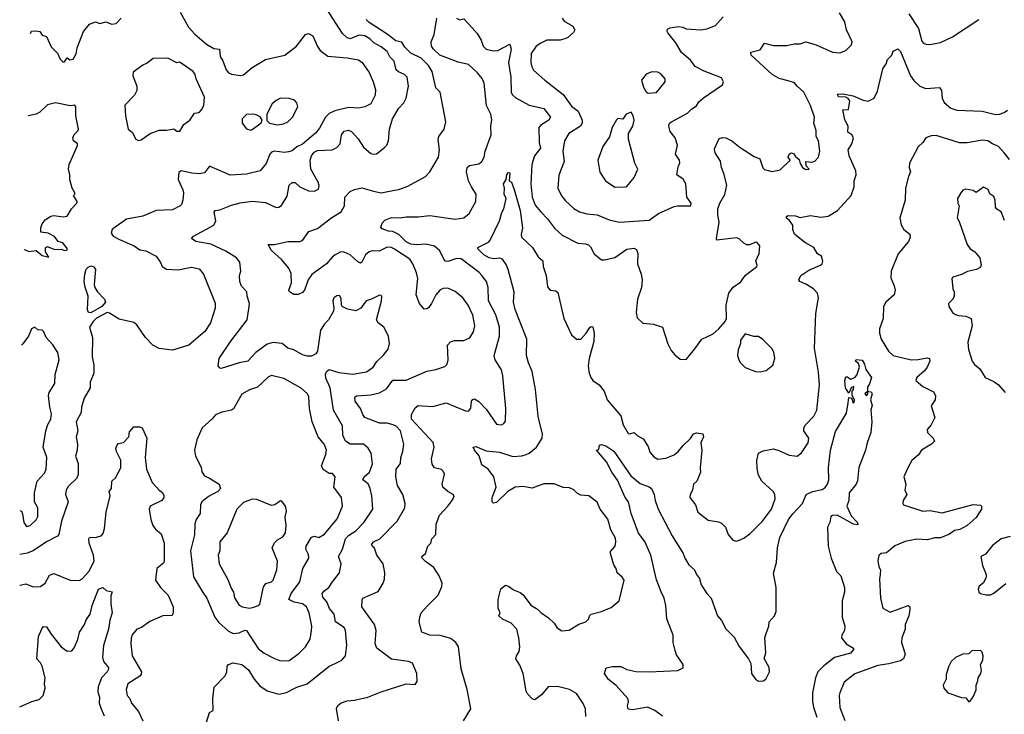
# Model space of a CAD drawing. Extents: x 1921360 to 2014538, y 768294 to 907744.
# Tile 119 of 256: x 1922123 to 1928775, y 818649 to 823344. Entities that reach past the tile are written whole.
import ezdxf

# ---------------------------------------------------------------- set-up
doc = ezdxf.new("R2010")
doc.units = 0

msp = doc.modelspace()

# ---------------------------------------------------------------- linework, layer by layer
at = {"layer": '0CON10XD'}
for points in [[(1923208.1, 823395), (1923262.8, 823292.8), (1923306.2, 823246.2), (1923385, 823178), (1923435, 823150), (1923474.2, 823144.2), (1923478.6, 823095), (1923495.8, 823065.8), (1923517.5, 823005), (1923534.2, 822985), (1923555, 822976.5), (1923615, 822967.5), (1923635, 822971.1), (1923695, 823020.6), (1923783.8, 823075), (1923915.4, 823104.6), (1923994.4, 823165.6), (1924053.8, 823245), (1924075, 823251.4), (1924104.2, 823235), (1924135, 823163.3), (1924154, 823135), (1924205, 823097.5), (1924336.5, 823086.5), (1924411.9, 823071.9), (1924438.1, 823055), (1924483.3, 822986.7), (1924512.3, 822925), (1924527.9, 822872.1), (1924524.2, 822835), (1924495, 822776.7), (1924455, 822754.4), (1924415, 822746.9), (1924345, 822750.8), (1924252.7, 822727.3), (1924215, 822710.4), (1924189.2, 822685), (1924148.2, 822611.8), (1924121.6, 822578.4), (1924035, 822504), (1923995.3, 822484.7), (1923965, 822458.9), (1923940, 822450), (1923913, 822447), (1923845, 822455.4), (1923825, 822449.4), (1923813.6, 822435), (1923788.1, 822371.9), (1923747, 822323), (1923655, 822301.1), (1923545, 822293.1), (1923405.8, 822354.2), (1923371.2, 822308.8), (1923338.1, 822301.9), (1923285.8, 822305.8), (1923215, 822322.5), (1923198, 822312), (1923194.4, 822265), (1923226.4, 822195), (1923229.6, 822175), (1923226.6, 822123.4), (1923217.5, 822095), (1923206.7, 822085), (1923155, 822059.2), (1923045, 822055.6), (1922955, 822016), (1922845, 821995.8), (1922758.8, 821935), (1922748.8, 821925), (1922741.7, 821901.7), (1922755, 821880), (1922797.6, 821857.6), (1922896.1, 821816.1), (1922935, 821788.1), (1922975, 821782), (1923045, 821745.8), (1923075, 821703.3), (1923086.2, 821675), (1923115, 821657.1), (1923195, 821653.1), (1923285, 821671.4), (1923335, 821659.4), (1923364.6, 821624.6), (1923445, 821427.5), (1923443.1, 821395), (1923411.4, 821295), (1923374.4, 821235.6), (1923265, 821144.5), (1923155, 821110.6), (1923065, 821122.5), (1923023.8, 821145), (1922974, 821195), (1922915, 821282), (1922895, 821297.5), (1922795, 821319.4), (1922730.5, 821360.5), (1922715, 821364.4), (1922642.8, 821327.2), (1922620.4, 821305), (1922595.5, 821265), (1922614.6, 821195), (1922613.4, 821065), (1922625, 821010), (1922624.5, 820955), (1922600, 820895), (1922598.8, 820855), (1922558.6, 820785), (1922541.8, 820725), (1922538.3, 820688.3), (1922505.5, 820625), (1922516.7, 820565), (1922505.5, 820525), (1922514.5, 820475), (1922511.4, 820435), (1922500, 820395), (1922518.5, 820345), (1922519.3, 820270.7), (1922508.6, 820245), (1922451.4, 820188.6), (1922436.7, 820165), (1922433.5, 820135), (1922450, 820085), (1922406.9, 819955), (1922387.1, 819865), (1922377.8, 819852.2), (1922305, 819814.6), (1922215, 819753.8), (1922175, 819738.8), (1922124.8, 819729.4)], [(1923385.8, 818595), (1923405, 818661.2), (1923430, 818675), (1923429.2, 818755), (1923437.9, 818832.1), (1923510.9, 818909.1), (1923522.5, 818935), (1923525.5, 818974.5), (1923534.4, 818985.6), (1923565, 818996.9), (1923625, 818985.7), (1923669.5, 818949.5), (1923707, 818887), (1923745, 818842.5), (1923795, 818807.1), (1923875, 818784), (1923925, 818795.8), (1923995, 818833.1), (1924064.4, 818855.6), (1924215, 818973.5), (1924255, 818993.1), (1924298.8, 819015), (1924324, 819045), (1924334.5, 819115.5), (1924325.5, 819215), (1924315.3, 819235.3), (1924256.9, 819275), (1924246.9, 819325), (1924215.5, 819365), (1924198.4, 819408.4), (1924170.9, 819440.9), (1924167.2, 819465), (1924178.8, 819481.2), (1924212.5, 819505), (1924235.8, 819545), (1924283.3, 819605), (1924295.6, 819665), (1924278.2, 819715), (1924304.2, 819765.8), (1924324.6, 819835), (1924345, 819857.1), (1924395, 819890), (1924449.4, 819945), (1924509.5, 820035), (1924503.1, 820125), (1924491.3, 820175), (1924476.7, 820206.7), (1924442.1, 820235), (1924451.1, 820255), (1924485.6, 820285), (1924507.4, 820342.6), (1924498.5, 820415), (1924478.5, 820448.5), (1924445, 820474.4), (1924355, 820474.5), (1924325, 820494.2), (1924306.1, 820535), (1924305, 820599.2), (1924243.5, 820705), (1924220.4, 820855), (1924192, 820922), (1924190, 820945), (1924195, 820966), (1924215, 820980.6), (1924279.5, 820959.5), (1924375, 820948.8), (1924465.9, 820964.1), (1924511.5, 820995), (1924535.4, 821034.6), (1924579.2, 821075), (1924611.7, 821118.3), (1924622.5, 821155), (1924615, 821204), (1924582.9, 821265), (1924544.4, 821295), (1924533.8, 821315), (1924568.6, 821445), (1924570.5, 821470.5), (1924565, 821480), (1924555, 821481.2), (1924500, 821455), (1924465, 821443.3), (1924428, 821395), (1924395, 821375.8), (1924337.6, 821387.6), (1924302.5, 821405), (1924296.7, 821415), (1924295, 821460), (1924285, 821480), (1924265, 821477.5), (1924246.2, 821465), (1924240, 821445), (1924246.7, 821395), (1924243.3, 821375), (1924209.2, 821315), (1924180, 821285), (1924155.8, 821245), (1924135.5, 821104.5), (1924124, 821085), (1924095, 821069.5), (1924065, 821069.6), (1924035, 821078.7), (1923975, 821112.4), (1923934, 821124), (1923896.2, 821155), (1923835, 821162.7), (1923795, 821150), (1923718.5, 821095), (1923665, 821035.7), (1923605, 821024.5), (1923485, 820985.7), (1923475, 820988.8), (1923463.8, 821005), (1923470.6, 821055), (1923548.9, 821171.1), (1923659.5, 821315), (1923674.5, 821405), (1923675.6, 821425), (1923659.4, 821475), (1923657.5, 821505), (1923622.8, 821542.8), (1923610, 821575), (1923608.1, 821615), (1923616.7, 821645), (1923610, 821705), (1923588.1, 821735), (1923515, 821779.7), (1923415, 821826), (1923313.3, 821845), (1923284.2, 821865.8), (1923297.9, 821882.1), (1923435, 821955.8), (1923448.1, 821985), (1923436.2, 822043.8), (1923445, 822053.8), (1923475, 822058), (1923555, 822090.6), (1923613.1, 822106.9), (1923695, 822117.3), (1923785, 822108.2), (1923855, 822074.2), (1923875, 822076), (1923892.2, 822087.8), (1923929.3, 822150.7), (1923943.1, 822225), (1923965, 822244), (1923985, 822243.3), (1924016.7, 822215), (1924075, 822187.5), (1924115.4, 822184.6), (1924141.7, 822198.3), (1924146.9, 822223.1), (1924140, 822245), (1924089.2, 822335), (1924086.3, 822395), (1924094.8, 822425), (1924111.9, 822448.1), (1924135, 822460), (1924235, 822465.5), (1924265, 822479.5), (1924287.5, 822505), (1924296.5, 822565), (1924315, 822591.1), (1924345, 822597.3), (1924365, 822588.9), (1924409.6, 822539.6), (1924445, 822483.3), (1924495, 822439.4), (1924515, 822434.4), (1924535, 822438.6), (1924585, 822477.1), (1924602.8, 822497.2), (1924615.4, 822524.6), (1924622.7, 822605), (1924642.9, 822675), (1924684.6, 822745.4), (1924718.6, 822781.4), (1924734.6, 822815), (1924750.4, 822895), (1924741.1, 822955), (1924724, 822974), (1924682, 822992), (1924666.2, 823005), (1924654.1, 823064.1), (1924623.9, 823093.9), (1924605, 823130.4), (1924565, 823161.8), (1924515, 823187.2), (1924489.5, 823215), (1924455, 823234.6), (1924415, 823240), (1924355, 823215.6), (1924335, 823221.9), (1924305, 823250), (1924198.8, 823415)], [(1925074.1, 823354.1), (1925095, 823342.5), (1925125, 823350), (1925179.5, 823289.5), (1925215, 823250.8), (1925241.4, 823205), (1925254.4, 823165), (1925274, 823145), (1925325, 823133.6), (1925353, 823137), (1925435, 823180), (1925443.6, 823145), (1925425.8, 823054.2), (1925441.1, 822955), (1925443.6, 822855), (1925449.6, 822839.6), (1925475, 822815.5), (1925565, 822767.7), (1925664.6, 822744.6), (1925710, 822685), (1925698.9, 822665), (1925645, 822632.5), (1925629.5, 822615), (1925632.5, 822515), (1925640.9, 822475), (1925602.3, 822425), (1925583.4, 822365), (1925576.2, 822235), (1925584.7, 822145), (1925605, 822090.6), (1925644.4, 822045), (1925688.5, 821998.5), (1925735.3, 821935.3), (1925787.1, 821887.1), (1925895, 821833.1), (1925945, 821830), (1925965, 821822.9), (1925979.8, 821809.8), (1926005, 821762), (1926055, 821721.4), (1926075, 821720), (1926145, 821736.9), (1926225, 821793.1), (1926275, 821799.2), (1926291.2, 821791.2), (1926299.2, 821765), (1926297.5, 821695), (1926322, 821625), (1926328, 821585), (1926323.8, 821535), (1926296.7, 821455), (1926287.5, 821365), (1926295, 821330), (1926332.4, 821292.4), (1926405, 821286.7), (1926465, 821266.7), (1926502.7, 821152.7), (1926525, 821107.5), (1926548.3, 821078.3), (1926585, 821050), (1926625, 821047.5), (1926685, 821120), (1926732.5, 821185), (1926808.3, 821221.7), (1926846.4, 821253.6), (1926890, 821305), (1926897.5, 821325), (1926896.7, 821415), (1926913.3, 821495), (1926944.1, 821535.9), (1926995, 821572.5), (1927023.8, 821615), (1927103.8, 821675), (1927106, 821685), (1927096, 821715), (1927118.8, 821765), (1927122.5, 821815), (1927105, 821839.2), (1927095, 821841.4), (1927055, 821822.9), (1927035, 821822.5), (1927015, 821833.3), (1926984.1, 821864.1), (1926965, 821870.8), (1926833.8, 821855), (1926830, 821865), (1926849.2, 821975), (1926839.1, 822025), (1926839.1, 822065), (1926853.5, 822105), (1926886.2, 822163.8), (1926901.2, 822225), (1926881.5, 822305), (1926865.4, 822345), (1926858.2, 822388.2), (1926821.4, 822445), (1926817.5, 822472.5), (1926849.2, 822540.8), (1926872.3, 822547.7), (1926895, 822545.7), (1926935, 822526.5), (1926991.3, 822481.3), (1927085, 822419.5), (1927123.8, 822403.8), (1927143.4, 822343.4), (1927155, 822331.8), (1927205, 822318.9), (1927260, 822330), (1927327.5, 822395), (1927314, 822415), (1927320.8, 822435), (1927335, 822444), (1927355, 822437.5), (1927361.7, 822421.7), (1927388.3, 822398.3), (1927395, 822372.5), (1927412.5, 822345), (1927435, 822332.5), (1927456.4, 822333.6), (1927437.5, 822357.5), (1927433.9, 822386.1), (1927475, 822381.4), (1927495, 822388), (1927520, 822415), (1927528, 822455), (1927520, 822525), (1927504.6, 822554.6), (1927504.4, 822595), (1927489.5, 822645), (1927491.8, 822685), (1927465, 822764), (1927421.8, 822855), (1927375.6, 822895), (1927358.3, 822918.3), (1927315, 822932), (1927255, 822946.7), (1927207.8, 822975), (1927065.8, 823105), (1927063.8, 823125), (1927125, 823140), (1927155, 823186.2), (1927215, 823170), (1927305, 823169.2), (1927355, 823181.9), (1927395, 823181.1), (1927435, 823194.5), (1927505, 823175.5), (1927615, 823125.6), (1927665, 823120.8), (1927705, 823136.2), (1927743.8, 823175), (1927747.1, 823195), (1927709.4, 823275), (1927698.9, 823328.9), (1927661.2, 823391.2)], [(1926175, 821975.5), (1926375, 821990), (1926438, 822035), (1926545, 822080.8), (1926566.4, 822086.4), (1926657.5, 822085), (1926658.8, 822105), (1926630, 822145), (1926624, 822235), (1926605, 822266.2), (1926562.9, 822295), (1926570.9, 822349.1), (1926583.6, 822376.4), (1926581.2, 822395), (1926554.6, 822435), (1926567.2, 822497.2), (1926552.2, 822545), (1926518.6, 822588.6), (1926508.1, 822625), (1926514.3, 822645), (1926525.8, 822655), (1926635, 822713.1), (1926665, 822742.5), (1926695, 822761.4), (1926711.7, 822788.3), (1926742.8, 822817.2), (1926872, 822905), (1926877.5, 822925), (1926865, 822952), (1926746.4, 822996.4), (1926687.3, 823027.3), (1926655, 823070.8), (1926595, 823123.3), (1926555, 823187.5), (1926502, 823255), (1926496.7, 823265), (1926500.5, 823279.5), (1926515, 823288.8), (1926575, 823298.8), (1926604.1, 823294.1), (1926625, 823282.5), (1926725, 823275.8), (1926765, 823283.3), (1926825, 823305.8), (1926876.8, 823363.2)], [(1928131.1, 823385), (1928194.5, 823285), (1928219.1, 823199.1), (1928230, 823185), (1928245, 823178.2), (1928272.8, 823177.2), (1928345, 823190), (1928425, 823229.2), (1928603.8, 823345)], [(1922195.8, 823250), (1922195.8, 823251.8), (1922203, 823267), (1922235, 823270), (1922260, 823265), (1922275, 823240), (1922305, 823230), (1922335, 823160), (1922377.9, 823117.9), (1922397, 823077), (1922415, 823060), (1922425, 823060), (1922445, 823087.5), (1922462.5, 823072.5), (1922485, 823077.5), (1922505, 823112.5), (1922512.5, 823155), (1922554.2, 823265), (1922595, 823314), (1922635, 823330), (1922665, 823318.8), (1922705, 823328.8), (1922745, 823314.2), (1922775, 823318), (1922810, 823355)], [(1924277.5, 818605), (1924262.6, 818687.4), (1924271.7, 818708.3), (1924295, 818725.8), (1924335, 818740.8), (1924384.5, 818745.5), (1924475, 818765.8), (1924565, 818801.9), (1924735, 818854.2), (1924795, 818850), (1924809.5, 818870.5), (1924805.7, 818925.7), (1924776.2, 818995), (1924750, 819005), (1924635, 819021.8), (1924535.9, 819095.9), (1924525.4, 819125), (1924530.6, 819215), (1924521.1, 819255), (1924435.7, 819375), (1924436.2, 819423.8), (1924442.5, 819435), (1924545, 819478.8), (1924578.6, 819535), (1924587.9, 819562.1), (1924590, 819605), (1924580, 819665), (1924536.4, 819725), (1924521.4, 819771.4), (1924503.8, 819785), (1924500.8, 819795), (1924514.3, 819815), (1924555.3, 819834.7), (1924674.4, 819955), (1924725.6, 820045), (1924728.1, 820075), (1924711.4, 820135), (1924675, 820196.7), (1924664.5, 820254.5), (1924667.5, 820305), (1924696.7, 820345), (1924698.5, 820385), (1924712.2, 820425), (1924719.1, 820475), (1924697.1, 820565), (1924666, 820596), (1924646.8, 820606.8), (1924605, 820617.9), (1924555, 820617.3), (1924456, 820656), (1924440.6, 820675), (1924425.5, 820715), (1924389.1, 820765), (1924386.6, 820793.4), (1924398.9, 820801.1), (1924495, 820809.6), (1924555, 820822.7), (1924600.6, 820849.4), (1924645, 820906.7), (1924735, 820907.1), (1924875, 820969.4), (1924935, 820980), (1924995, 820999.2), (1925010.8, 821015), (1925018.1, 821045), (1925014, 821145), (1925034.2, 821165.8), (1925060, 821175), (1925125, 821176), (1925165, 821194.2), (1925190, 821235), (1925198.1, 821275), (1925184.1, 821345.9), (1925153.1, 821415), (1925117.5, 821465), (1925065, 821507.5), (1925015, 821530), (1924985, 821527.1), (1924965, 821517.5), (1924934.6, 821485.4), (1924906, 821425), (1924885, 821396.7), (1924875, 821388.8), (1924855, 821386.7), (1924824, 821425), (1924801.1, 821485), (1924812.2, 821595), (1924805, 821633.3), (1924780, 821695), (1924758.2, 821725), (1924655, 821794), (1924635, 821803.8), (1924605, 821807.1), (1924550.8, 821779.2), (1924505, 821780.9), (1924485, 821775.5), (1924459.4, 821755), (1924435, 821706), (1924425, 821698.6), (1924405, 821708.9), (1924355, 821754.5), (1924315, 821773.8), (1924293.8, 821775), (1924255, 821754.6), (1924235, 821740), (1924197.1, 821692.9), (1924098.1, 821621.9), (1924072.9, 821585), (1924046.5, 821515), (1924035, 821500.6), (1924005, 821486.2), (1923976.4, 821486.4), (1923946.7, 821505), (1923942, 821515), (1923959.4, 821565), (1923958, 821628), (1923941.5, 821665), (1923892.6, 821722.6), (1923824, 821785), (1923802.5, 821825), (1923845, 821825.7), (1923935, 821844), (1924015, 821844), (1924035, 821851.2), (1924077.5, 821912.5), (1924136.1, 821933.9), (1924233.2, 822006.8), (1924295.5, 822045), (1924318.2, 822085), (1924320.2, 822145), (1924355, 822182.8), (1924385, 822197.6), (1924435, 822208.8), (1924514.4, 822185.6), (1924565, 822173.5), (1924690.7, 822199.3), (1924745, 822219.2), (1924865, 822284), (1924893.2, 822316.8), (1924952.5, 822415), (1924960, 822465), (1924949.4, 822535), (1924955.5, 822554.5), (1924990, 822605), (1925001.9, 822655), (1924964, 822855), (1924934.6, 822884.6), (1924910.6, 822995), (1924885.3, 823035), (1924835, 823083.4), (1924765, 823117.3), (1924725, 823158.2), (1924705, 823192.9), (1924665, 823200.5), (1924605, 823247.1), (1924484.8, 823324.8), (1924464, 823345)], [(1925121.2, 818605), (1925170.6, 818685), (1925146.6, 818816.6), (1925106.8, 818956.8), (1925088.8, 819105), (1925068.8, 819135), (1925035, 819162), (1924965, 819181.1), (1924895, 819184.6), (1924840, 819205), (1924822, 819275), (1924825.9, 819305.9), (1924836.7, 819335), (1924878.5, 819381.5), (1924950.8, 819455), (1924975, 819512.5), (1924977.1, 819535), (1924957.5, 819585), (1924922.2, 819642.2), (1924865, 819680.8), (1924842, 819705), (1924840, 819715), (1924865, 819736.7), (1924881.2, 819785), (1924900, 819805), (1924908.8, 819835), (1924934.2, 819865), (1924937.1, 819935), (1924959.2, 819995), (1925016, 820055), (1925049.7, 820100.3), (1925058.8, 820125), (1925052.5, 820135), (1925015, 820154.2), (1924981.4, 820185), (1924976.9, 820205), (1924992.5, 820272.5), (1924985, 820293.3), (1924973.9, 820303.9), (1924925, 820314.2), (1924910, 820340), (1924905.4, 820375), (1924923.6, 820455), (1924916.9, 820486.9), (1924770.8, 820645), (1924770.4, 820675), (1924795, 820719.6), (1924815, 820735.9), (1924845, 820734.7), (1924915, 820730.5), (1925005, 820754.4), (1925135, 820699.4), (1925155, 820697.5), (1925171.3, 820718.7), (1925175.8, 820765), (1925185, 820778), (1925195, 820780.8), (1925225, 820764.4), (1925275, 820711.8), (1925345, 820610.6), (1925377.5, 820605), (1925395, 820613.8), (1925405, 820630), (1925408.2, 820715), (1925387.8, 820937.8), (1925377.8, 820977.8), (1925336.7, 821045), (1925328.5, 821075), (1925364.5, 821205), (1925364.6, 821265), (1925339.5, 821349.5), (1925290.4, 821445), (1925288.2, 821535), (1925278.1, 821575), (1925245.8, 821615.8), (1925228.2, 821635), (1925105, 821726.9), (1925075, 821730.8), (1925015, 821708.7), (1925001.1, 821711.1), (1924988.2, 821725), (1924961.9, 821781.9), (1924925, 821813.8), (1924866.2, 821826.2), (1924805, 821821.6), (1924765, 821827.5), (1924735, 821843.8), (1924685, 821891.6), (1924645, 821912.1), (1924614.8, 821914.8), (1924571.1, 821931.1), (1924562.5, 821942.5), (1924571.4, 821968.6), (1924590.9, 821989.1), (1924635, 822006.9), (1924694.5, 822004.5), (1924735, 822012.7), (1924815, 822011.8), (1924895, 822020.8), (1925065, 821995.6), (1925125, 822005.8), (1925160, 822035), (1925204.2, 822115), (1925206.2, 822165), (1925175, 822213.8), (1925155.8, 822255), (1925142.2, 822315), (1925147.1, 822345), (1925161.1, 822358.9), (1925225, 822370.9), (1925246.4, 822385), (1925261.8, 822415), (1925268.6, 822455), (1925308.5, 822565), (1925305.4, 822625), (1925312.6, 822667.4), (1925305.3, 822705), (1925277.7, 822765), (1925262.1, 822915), (1925247, 822947), (1925216.7, 822985), (1925155, 823042.2), (1925086.6, 823056.6), (1924960.8, 823105), (1924918, 823145), (1924906, 823165), (1924903.8, 823195), (1924924, 823245), (1924940.9, 823355)], [(1925788.8, 823355), (1925801.2, 823335), (1925860.3, 823300.3), (1925874.2, 823275), (1925865, 823258), (1925827.5, 823225), (1925805.9, 823214.1), (1925775, 823205.4), (1925685, 823206.8), (1925643.3, 823186.7), (1925613.1, 823165), (1925579.4, 823115), (1925575.6, 823055), (1925582.9, 823025), (1925595, 823004), (1925670.8, 822935), (1925795, 822838.1), (1925850.4, 822760.4), (1925895.6, 822725.6), (1925922.3, 822665), (1925922.3, 822645), (1925911.8, 822625), (1925834.2, 822575.8), (1925804.5, 822525), (1925793.8, 822455), (1925801.8, 822385), (1925766.2, 822293.8), (1925758.6, 822205), (1925784.6, 822154.6), (1925810.5, 822120.5), (1925867.7, 822067.7), (1925904.7, 822044.7), (1925955, 822031.8), (1926025, 822024.5), (1926105, 821991.1), (1926175, 821975.5)], [(1927919.1, 822860.9), (1927955, 823013.3), (1927976.7, 823045), (1927986.2, 823075), (1928016, 823105), (1928025, 823132.5), (1928055, 823147.5), (1928075, 823128.8), (1928141.9, 822965), (1928163, 822933), (1928205.6, 822895.6), (1928245, 822880), (1928336.7, 822885), (1928350, 822865), (1928355.6, 822815), (1928368.1, 822785), (1928415, 822747.1), (1928455, 822733.5), (1928625, 822726.9), (1928715, 822704.4), (1928743.4, 822706.6), (1928775, 822716.9), (1928796.6, 822733.4)], [(1922925, 822527.5), (1922945, 822532.5), (1923004.1, 822575.9), (1923065, 822598), (1923115, 822598), (1923165, 822607.1), (1923185, 822590), (1923205, 822590), (1923233.3, 822635), (1923273.9, 822666.1), (1923305, 822712.5), (1923335, 822717.5), (1923352.5, 822735), (1923367.5, 822765), (1923371.7, 822821.7), (1923316.2, 822945), (1923308.8, 822975), (1923295, 822994), (1923215, 823051.2), (1923203.6, 823056.4), (1923185, 823053.3), (1923125, 823084.3), (1923025, 823082), (1922985, 823050), (1922955, 823036.7), (1922889.3, 822990.7), (1922888.8, 822965), (1922915.8, 822895), (1922914.2, 822865), (1922900, 822835), (1922834.5, 822765.5), (1922838, 822695), (1922856.7, 822605), (1922883.6, 822583.6), (1922907, 822537), (1922925, 822527.5)], [(1926368.3, 822848.3), (1926425, 822853.3), (1926484.2, 822925), (1926484, 822945), (1926455, 822978), (1926435, 822988.6), (1926395, 822991.2), (1926355, 822976.2), (1926324, 822935), (1926337.3, 822887.3), (1926356.2, 822856.2), (1926368.3, 822848.3)], [(1925948.6, 818635), (1925945.7, 818685), (1925931.1, 818721.1), (1925885, 818789.2), (1925837.6, 818817.6), (1925765, 818834.4), (1925695, 818838), (1925649.7, 818780.3), (1925603, 818747), (1925585, 818752.5), (1925555, 818786.7), (1925545.8, 818805.8), (1925525.6, 818925), (1925502.2, 818982.2), (1925475.6, 819025), (1925479.4, 819045), (1925497.3, 819072.7), (1925501.5, 819105), (1925496.1, 819166.1), (1925481.4, 819225), (1925444.3, 819264.3), (1925385, 819291.4), (1925361.2, 819315), (1925370, 819335), (1925356.4, 819366.4), (1925356.2, 819425), (1925373.9, 819496.1), (1925405, 819522.5), (1925425, 819516.2), (1925459.3, 819490.7), (1925505, 819472.5), (1925525, 819457.1), (1925576.2, 819386.2), (1925620.7, 819360.7), (1925645, 819336.2), (1925695, 819301.9), (1925734, 819264), (1925755, 819232.9), (1925785, 819212.5), (1925835, 819218.6), (1925901.1, 819258.9), (1925948.8, 819275), (1925968.8, 819295), (1925973.3, 819315), (1925985, 819326.7), (1926055, 819344.3), (1926119.1, 819370.9), (1926173.3, 819415), (1926208, 819555), (1926194, 819575), (1926158.8, 819605), (1926153.3, 819635), (1926138.3, 819658.3), (1926114, 819735), (1926115, 819750), (1926145.5, 819784.5), (1926151.4, 819815), (1926148.7, 819838.7), (1926116, 819895), (1926097.6, 819967.6), (1926045.6, 820035.6), (1926025, 820082.5), (1925967.5, 820125), (1925915, 820131.2), (1925891.2, 820141.2), (1925866.1, 820166.1), (1925838.8, 820178.8), (1925795, 820182), (1925735, 820206.9), (1925665, 820207.7), (1925585, 820177.9), (1925525, 820189.2), (1925471.4, 820185), (1925421.1, 820155), (1925345, 820080.8), (1925325, 820076.2), (1925315.7, 820085.7), (1925315.6, 820115), (1925342.9, 820185), (1925326, 820255), (1925289.1, 820305), (1925245, 820335.8), (1925226.9, 820396.9), (1925196, 820435), (1925187.5, 820455), (1925205, 820460), (1925275, 820429.2), (1925365, 820421.1), (1925455, 820390.6), (1925515, 820395.6), (1925545, 820404.4), (1925565, 820413.1), (1925615, 820454.4), (1925652.2, 820515), (1925655.5, 820545), (1925636.4, 820615), (1925625.5, 820665), (1925607.8, 820845), (1925585, 820966.7), (1925560, 821025), (1925546.8, 821075), (1925548.6, 821185), (1925471.1, 821385), (1925460.3, 821435), (1925463.5, 821505), (1925423.4, 821655), (1925409.4, 821689.4), (1925384.7, 821724.7), (1925365, 821732.1), (1925325, 821728.9), (1925294.6, 821734.6), (1925259.2, 821755), (1925218.8, 821795), (1925217.5, 821805), (1925290, 821840), (1925302.5, 821855), (1925365.7, 821985), (1925379.7, 822040.3), (1925393.5, 822066.5), (1925409.2, 822135), (1925397.5, 822165), (1925398.8, 822205), (1925392, 822235), (1925410, 822265), (1925415, 822297.5), (1925425, 822312.5), (1925435, 822310), (1925430, 822255), (1925446.7, 822245), (1925465, 822196.7), (1925505.3, 822055), (1925520.4, 821935), (1925510.9, 821895), (1925514.4, 821875), (1925586.7, 821805), (1925625, 821740.8), (1925658.6, 821715), (1925660.5, 821675), (1925680, 821615), (1925689.1, 821539.1), (1925706.9, 821516.9), (1925745, 821511.4), (1925760, 821500), (1925799.2, 821325), (1925852, 821215), (1925885, 821185.8), (1925915, 821185.8), (1925950.6, 821225), (1925975, 821264), (1925985, 821271.2), (1925995, 821268.8), (1926004.4, 821225), (1926001.1, 821168.9), (1925971.5, 821055), (1925964.5, 821005), (1925970, 820955), (1925981.1, 820925), (1925996.1, 820906.1), (1926037.1, 820875), (1926073, 820833), (1926093.3, 820775), (1926185, 820666.7), (1926200.6, 820605), (1926235, 820546.7), (1926245, 820543.8), (1926275, 820554), (1926295, 820533.8), (1926335, 820512), (1926369.1, 820459.1), (1926381.3, 820421.3), (1926408.3, 820388.3), (1926435, 820374.3), (1926489.1, 820380.9), (1926545, 820403.5), (1926575, 820426.7), (1926605, 820465.7), (1926655.6, 820514.4), (1926675.7, 820545), (1926695, 820551.5), (1926738, 820545), (1926743.1, 820525), (1926724.4, 820484.4), (1926730.9, 820435), (1926720, 820315), (1926723.8, 820285), (1926705, 820240), (1926698.1, 820225), (1926675.8, 820205), (1926669.4, 820165), (1926652.9, 820135), (1926650.6, 820115), (1926688.8, 820065), (1926705.8, 820015), (1926775, 819962), (1926845, 819950.8), (1926865, 819942), (1926891.2, 819915), (1926910, 819865), (1926941.2, 819825), (1926965, 819820), (1926985, 819826), (1927015, 819839.2), (1927058.6, 819871.4), (1927138.8, 819951.2), (1927203.1, 820035), (1927226.7, 820105), (1927224.4, 820135), (1927213.1, 820155), (1927137.1, 820225), (1927114.5, 820264.5), (1927105, 820310), (1927103.6, 820365), (1927115, 820413.8), (1927145, 820430.8), (1927215, 820442.5), (1927253, 820433), (1927321.2, 820401.2), (1927375.9, 820394.1), (1927404.1, 820415.9), (1927451.2, 820485), (1927453.8, 820515), (1927433.8, 820545), (1927421.2, 820565), (1927421.2, 820585), (1927431.2, 820605), (1927488.6, 820665), (1927508.6, 820705), (1927526.4, 820875), (1927520.6, 820960.6), (1927492.5, 821125), (1927501.8, 821358.2), (1927520, 821465), (1927514, 821495), (1927486, 821525), (1927435, 821557.5), (1927394.3, 821574.3), (1927386.7, 821585), (1927401.2, 821615), (1927455, 821650.6), (1927533.3, 821685), (1927543.8, 821695), (1927548.3, 821711.7), (1927540, 821745), (1927512.6, 821762.6), (1927487.9, 821805), (1927427.4, 821837.4), (1927358.1, 821895), (1927345.8, 821925), (1927345.6, 821955.6), (1927325, 821986.7), (1927303, 822003), (1927303.8, 822015), (1927315, 822021.2), (1927365, 822019.2), (1927395, 822006.7), (1927465, 822020.8), (1927535, 822008.9), (1927585, 822016.7), (1927649.4, 822055), (1927740.9, 822155), (1927760.7, 822215), (1927761.1, 822255), (1927773.8, 822295), (1927772.9, 822322.9), (1927727.8, 822425), (1927720.6, 822465), (1927746.2, 822505), (1927756, 822545), (1927746.2, 822565), (1927719.2, 822585), (1927720.8, 822625), (1927697.5, 822667.5), (1927683.3, 822735), (1927722, 822738), (1927731.2, 822795), (1927721.2, 822811.2), (1927705, 822821.2), (1927655, 822823.3), (1927648.3, 822841.7), (1927685, 822843.8), (1927755, 822830), (1927820.7, 822800.7), (1927855, 822794.2), (1927896, 822815), (1927919.1, 822860.9)], [(1922153.4, 821789.6), (1922155, 821790), (1922185, 821777.5), (1922235, 821783.3), (1922275, 821750), (1922320, 821740), (1922297.5, 821775), (1922298.3, 821801.7), (1922308.3, 821811.7), (1922361.7, 821791.7), (1922405, 821793.3), (1922426.4, 821783.6), (1922443, 821787), (1922445.9, 821795.9), (1922415.7, 821835.7), (1922382.5, 821845), (1922358.3, 821878.3), (1922315, 821901.2), (1922267, 821907), (1922267, 821937), (1922276.2, 821965), (1922295, 821992.5), (1922334.4, 822015.6), (1922355, 822021.4), (1922417.3, 822012.7), (1922445, 822016.7), (1922473.8, 822065), (1922508.8, 822105), (1922511.2, 822115), (1922487.5, 822155), (1922495.9, 822164.1), (1922496.2, 822175), (1922478.8, 822205), (1922461.2, 822265), (1922462.5, 822295), (1922453.1, 822335), (1922458, 822365), (1922514.1, 822494.1), (1922513.8, 822505), (1922488, 822525), (1922482, 822545), (1922491.3, 822568.7), (1922517.1, 822592.9), (1922521.2, 822605), (1922503.8, 822695), (1922502.5, 822755), (1922495, 822767.5), (1922465, 822762), (1922365, 822781.4), (1922310.7, 822769.3), (1922260.5, 822719.5), (1922235, 822706.7), (1922179.7, 822695.1)], [(1923865, 822634), (1923905, 822640.8), (1923935, 822654.2), (1923966, 822685), (1924003.3, 822755), (1923995, 822782.5), (1923980.5, 822800.5), (1923945, 822812.5), (1923885, 822814.4), (1923855, 822798.9), (1923828.6, 822775), (1923793.3, 822705), (1923793, 822663), (1923810, 822645), (1923865, 822634)], [(1923685, 822597.5), (1923695, 822602.5), (1923753.9, 822646.1), (1923762.5, 822665), (1923747.7, 822687.7), (1923721.7, 822701.7), (1923705, 822706.7), (1923655, 822702.5), (1923627.5, 822675), (1923627.5, 822645), (1923656.4, 822606.4), (1923685, 822597.5)], [(1926145, 822212.9), (1926215, 822213.8), (1926225, 822216.7), (1926275, 822277.5), (1926298.8, 822335), (1926279.2, 822375), (1926237, 822537), (1926236.7, 822575), (1926265.8, 822624.2), (1926273.8, 822665), (1926268.8, 822695), (1926255, 822720), (1926220, 822705), (1926198.8, 822671.2), (1926165, 822677.5), (1926155, 822667.5), (1926126.2, 822615), (1926108.3, 822551.7), (1926063.2, 822486.8), (1926029.2, 822395), (1926043, 822313), (1926080, 822255), (1926145, 822212.9)], [(1928810.3, 822400.3), (1928774.7, 822445), (1928735, 822487.9), (1928695, 822504.6), (1928665, 822526.6), (1928625, 822530.9), (1928525, 822512.2), (1928472.4, 822512.4), (1928315, 822561.9), (1928281.4, 822558.6), (1928245.7, 822545), (1928225.5, 822515), (1928192.9, 822485), (1928134.7, 822375.3), (1928131.5, 822345), (1928142.5, 822315), (1928127.9, 822285), (1928107.5, 822205), (1928105.6, 822125), (1928070.5, 822005), (1928077.4, 821957.4), (1928097, 821927), (1928136.2, 821895), (1928140, 821875), (1928128.1, 821845), (1928057.3, 821762.7), (1928011.8, 821645), (1928008.5, 821598.5), (1928030, 821545), (1928037.5, 821515), (1928030.6, 821485), (1927975, 821434.3), (1927959.1, 821405), (1927955.7, 821325), (1927932.2, 821255), (1927931.9, 821225), (1927942.9, 821185), (1927993.7, 821103.7), (1928025, 821074.3), (1928145.4, 821044.6), (1928193.7, 821046.3), (1928255, 821058.6), (1928268.8, 821055), (1928272.2, 821035), (1928253.8, 820995), (1928235, 820970.5), (1928184, 820925), (1928178, 820905), (1928224, 820865), (1928297.9, 820827.9), (1928311.2, 820805), (1928308.8, 820775), (1928282, 820735), (1928305.8, 820654.2), (1928280, 820605), (1928253.3, 820575), (1928256.7, 820555), (1928293.8, 820515), (1928303.3, 820495), (1928283.8, 820475), (1928216, 820435), (1928195, 820404), (1928150, 820365), (1928124.3, 820315.7), (1928096.7, 820255), (1928108.8, 820205), (1928104.1, 820164.1), (1928116, 820135), (1928091.2, 820095), (1928088.8, 820075), (1928095, 820064), (1928225, 820022.5), (1928275, 820025.7), (1928355, 820010), (1928565, 820067.1), (1928615, 820063.3), (1928621.2, 820055), (1928620, 820035), (1928585, 819980), (1928525, 819925.8), (1928475, 819899.2), (1928438.7, 819891.3), (1928405, 819865.7), (1928345, 819842.5), (1928305, 819841.1), (1928255, 819827.3), (1928185, 819832.1), (1928105, 819817.1), (1928035, 819786.9), (1927979.8, 819740.2), (1927942.5, 819735), (1927928.3, 819721.7), (1927921.2, 819688.8), (1927928, 819645), (1927938, 819625), (1927936.7, 819593.3), (1927932.9, 819565), (1927939.4, 819435), (1927955, 819366.7), (1928005, 819340), (1928125, 819383.8), (1928135.9, 819375.9), (1928137.5, 819357.5), (1928129.2, 819315), (1928105.8, 819255), (1928104.4, 819225), (1928081.9, 819165), (1928080.8, 819135), (1928105.5, 819055.5), (1928094.2, 819025), (1928075, 819010), (1927995, 818989.5), (1927920.6, 818979.4), (1927765, 818921.8), (1927693.2, 818866.8), (1927664.5, 818795), (1927660, 818775), (1927664.3, 818695), (1927697.3, 818607.3)], [(1928775.9, 821985.9), (1928753.3, 822045), (1928725, 822062.5), (1928716.1, 822076.1), (1928713.6, 822123.6), (1928705, 822150), (1928677, 822167), (1928666, 822196), (1928635, 822211.2), (1928585, 822176.2), (1928565, 822190), (1928515, 822198), (1928495, 822192), (1928480.8, 822175), (1928460, 822135), (1928460.8, 822105), (1928470, 822085), (1928456.2, 822005), (1928470, 821980), (1928523.6, 821823.6), (1928544, 821795), (1928576, 821775), (1928608.8, 821735), (1928618, 821685), (1928611.2, 821668.8), (1928586.7, 821655), (1928526.9, 821643.1), (1928485, 821621.2), (1928427.5, 821605), (1928420, 821595), (1928427.5, 821525), (1928437.5, 821505), (1928437.5, 821475), (1928427.5, 821455), (1928397.5, 821425), (1928400, 821405), (1928426.1, 821366.1), (1928445, 821351.2), (1928465, 821343.8), (1928515, 821341.2), (1928551.2, 821325), (1928558.6, 821275), (1928528.6, 821165), (1928532.5, 821115), (1928558, 821035), (1928573.7, 821013.7), (1928610, 820985), (1928645, 820926.7), (1928705, 820898.8), (1928735.7, 820875.7), (1928781.2, 820825)], [(1922605, 821362.5), (1922588, 821365), (1922580.9, 821385), (1922586.9, 821475), (1922565, 821536.7), (1922560, 821575), (1922563.8, 821625), (1922573.1, 821656.9), (1922585, 821672.5), (1922605, 821680.5), (1922625, 821674.2), (1922635.5, 821655), (1922627.1, 821555), (1922630.6, 821535), (1922648.1, 821505), (1922695.3, 821455.3), (1922703.3, 821435), (1922678.1, 821405), (1922605, 821362.5)], [(1922125.2, 820026.4), (1922135, 820022), (1922142.9, 820005), (1922150.8, 819945), (1922168.6, 819918.6), (1922195, 819925.7), (1922235, 819964.2), (1922245.4, 819985), (1922245.5, 820045), (1922224.5, 820085), (1922222.5, 820145), (1922242.2, 820225), (1922290.3, 820279.7), (1922302.1, 820305), (1922307.5, 820385), (1922282.5, 820455), (1922300.4, 820565), (1922312.9, 820607.1), (1922334.6, 820645), (1922339.1, 820679.1), (1922327.1, 820725), (1922318.1, 820805), (1922323.1, 820825), (1922361.1, 820885), (1922363.6, 820946.4), (1922390, 821045), (1922380.8, 821095), (1922346.8, 821146.8), (1922302, 821195), (1922286.7, 821235), (1922275, 821246.2), (1922245, 821247.5), (1922226.4, 821266.4), (1922203.8, 821255), (1922182, 821205), (1922145, 821153.8), (1922134.7, 821145.3)], [(1927125, 820963.3), (1927166.1, 820973.9), (1927210.7, 821009.3), (1927223.8, 821055), (1927217.3, 821097.3), (1927205, 821122.5), (1927143, 821183), (1927115, 821202.5), (1927083.6, 821203.6), (1927025, 821220), (1926993, 821177), (1926992.5, 821155), (1926977, 821113), (1926973.3, 821075), (1926982.5, 821045), (1926992.5, 821025), (1927025, 820993.3), (1927095, 820966.7), (1927125, 820963.3)], [(1926465, 818636.5), (1926414.7, 818674.7), (1926365, 818697.8), (1926265, 818679.4), (1926235, 818684), (1926229.5, 818705), (1926237.1, 818735), (1926232.5, 818755), (1926152.8, 818842.8), (1926100.6, 818885), (1926073.3, 818925), (1926085, 818962.5), (1926125, 818972.5), (1926185, 818971.4), (1926225, 818952.2), (1926285, 818939.2), (1926375, 818935.6), (1926570, 818945), (1926605.8, 818964.2), (1926606, 818985), (1926560.9, 819050.9), (1926550.5, 819080.5), (1926539.2, 819135), (1926537.5, 819185), (1926494.4, 819295), (1926489.5, 819385), (1926476.7, 819435), (1926456.1, 819476.1), (1926425, 819558.8), (1926387.3, 819725), (1926346.3, 819816.3), (1926305, 819873.8), (1926255, 820006.2), (1926236, 820085), (1926214, 820115), (1926161.3, 820231.3), (1926123.8, 820285), (1926088, 820355), (1926020, 820435), (1926035, 820440), (1926041.2, 820468.8), (1926055, 820473.8), (1926084.2, 820464.2), (1926137.9, 820427.9), (1926251.7, 820261.7), (1926315, 820210), (1926375, 820187.5), (1926391.1, 820175), (1926410, 820135), (1926416.6, 820093.4), (1926436, 820036), (1926530.9, 819855), (1926606.5, 819735), (1926616.9, 819705), (1926645, 819660), (1926682.5, 819625), (1926695, 819593.3), (1926716.6, 819566.6), (1926727.1, 819525), (1926765, 819466), (1926795.6, 819435), (1926837.8, 819315), (1926863.9, 819283.9), (1926895, 819226), (1926951.1, 819171.1), (1926985, 819106.7), (1927047.5, 819025), (1927063, 818993), (1927066.7, 818925), (1927095, 818886.7), (1927115, 818874), (1927146.7, 818875), (1927165, 818886.2), (1927189.5, 818935), (1927187.5, 818965), (1927153.9, 819026.1), (1927163.8, 819065), (1927157.1, 819165), (1927166.9, 819195), (1927184.4, 819245), (1927185.6, 819275), (1927222.5, 819315), (1927233.1, 819345), (1927232.9, 819505), (1927216.8, 819603.2), (1927236.7, 819675), (1927242.9, 819775), (1927258.1, 819845), (1927317.8, 819965), (1927345.4, 820005), (1927411.8, 820075), (1927437.5, 820135), (1927480, 820155), (1927545, 820169.1), (1927565, 820182.2), (1927581.1, 820205), (1927590.3, 820235), (1927586.9, 820316.9), (1927601.3, 820435), (1927635, 820561.2), (1927708.6, 820685), (1927720, 820755), (1927725, 820790), (1927738.3, 820788.3), (1927747.5, 820777.5), (1927755, 820752.5), (1927761.7, 820758.3), (1927762.5, 820775), (1927746.7, 820805), (1927747, 820833), (1927756.2, 820845), (1927757.5, 820865), (1927740, 820855), (1927725, 820820), (1927703.3, 820855), (1927696.7, 820905), (1927705, 820930), (1927715, 820930), (1927735, 820913.3), (1927765, 820926.7), (1927778, 820942), (1927798, 820995), (1927789.2, 821019.2), (1927770, 821035), (1927775, 821047.5), (1927815, 821042.5), (1927830.8, 821015), (1927839.3, 820979.3), (1927877.5, 820925), (1927865, 820882.5), (1927850.7, 820859.3), (1927850, 820830), (1927833.3, 820815), (1927845, 820802.5), (1927852.5, 820815), (1927850, 820830), (1927858.3, 820831.7), (1927875, 820828), (1927882, 820815), (1927871.2, 820775), (1927882.5, 820737.5), (1927873.3, 820706.7), (1927880, 820625), (1927874, 820555), (1927848.8, 820485), (1927838, 820435), (1927791.7, 820318.3), (1927783.9, 820226.1), (1927774.4, 820205), (1927727.7, 820145), (1927724.5, 820095), (1927712.2, 820055), (1927739.8, 819989.8), (1927779.5, 819949.5), (1927788.8, 819935), (1927785, 819930), (1927756.8, 819933.2), (1927645, 819995.8), (1927615, 819993.3), (1927603.8, 819985), (1927597.1, 819945), (1927580.5, 819915), (1927584.5, 819785), (1927604.4, 819705), (1927641.9, 819615), (1927670.6, 819585), (1927695.6, 819505), (1927695.6, 819475), (1927680.5, 819415), (1927678.8, 819305), (1927698.6, 819245), (1927695.8, 819215), (1927677.1, 819182.9), (1927675.8, 819165), (1927705.7, 819125), (1927756.7, 819095), (1927756.2, 819086.2), (1927735, 819061.8), (1927628, 819032), (1927555, 818977.5), (1927516.5, 818935), (1927499.1, 818895), (1927478.8, 818795), (1927479.6, 818735), (1927486.7, 818696.7), (1927509.6, 818629.6)], [(1923885, 819010.4), (1923945, 819012.1), (1924009.4, 819060.6), (1924054.6, 819105.4), (1924085, 819156.7), (1924095.6, 819215), (1924096.4, 819245), (1924079.6, 819335), (1924061.1, 819375), (1924035, 819394.6), (1923976.6, 819406.6), (1923940.8, 819425), (1923957.7, 819465), (1924015.4, 819545), (1924036.2, 819635), (1924077.8, 819705), (1924075, 819728.8), (1924057.3, 819765), (1924059.6, 819785), (1924095, 819846.7), (1924115, 819852.5), (1924145, 819844.5), (1924182.4, 819867.6), (1924268.7, 819971.3), (1924304.4, 820055), (1924296.7, 820115), (1924246, 820185), (1924254.2, 820255), (1924235.7, 820275.7), (1924215, 820277.1), (1924173, 820303), (1924162, 820328), (1924192.2, 820405), (1924195, 820437.5), (1924181.4, 820475), (1924140, 820525), (1924099.4, 820625), (1924081.5, 820715), (1924076, 820795), (1924067.5, 820815), (1924025, 820852.9), (1923908.2, 820918.2), (1923825, 820938.9), (1923805, 820930.6), (1923729.1, 820860.9), (1923675, 820841.5), (1923625, 820813.1), (1923566.9, 820713.1), (1923553.3, 820705), (1923488.3, 820691.7), (1923446.7, 820673.3), (1923424.4, 820645.6), (1923355.8, 820585), (1923319.2, 820505), (1923303.8, 820435), (1923310, 820395), (1923349.7, 820319.7), (1923355, 820287.5), (1923370.9, 820260.9), (1923406.2, 820246.2), (1923470, 820205), (1923478.9, 820175), (1923462.5, 820155), (1923397.9, 820122.1), (1923353.1, 820085), (1923345.6, 820065), (1923343.4, 820006.6), (1923314.8, 819965.3), (1923305.6, 819935.6), (1923305, 819862.5), (1923277.5, 819755), (1923298.5, 819578.5), (1923357.3, 819477.3), (1923388.8, 819435), (1923441.9, 819305), (1923468.8, 819268.8), (1923535, 819210.9), (1923565, 819194.6), (1923605, 819200), (1923645, 819217.3), (1923655.3, 819215.3), (1923733.4, 819093.4), (1923775, 819061.8), (1923839.3, 819029.3), (1923885, 819010.4)], [(1922124.5, 819520.4), (1922127.1, 819522.9), (1922165, 819530.8), (1922215, 819509.5), (1922265, 819513.3), (1922294.4, 819535), (1922325, 819590), (1922355, 819600), (1922465, 819555.8), (1922525, 819554.4), (1922545, 819564.4), (1922589.6, 819615), (1922626.3, 819685), (1922621.6, 819725), (1922593.8, 819806.2), (1922591.1, 819835), (1922595.7, 819844.3), (1922605, 819846.9), (1922636.5, 819843.5), (1922673.3, 819855), (1922687.8, 819872.2), (1922696.8, 819905), (1922707.9, 820015), (1922734.3, 820125), (1922728.8, 820155), (1922744, 820175), (1922746.2, 820225), (1922771.7, 820248.3), (1922806.2, 820315), (1922807.4, 820367.4), (1922776.9, 820425), (1922773.2, 820446.8), (1922780, 820465), (1922791.2, 820478.8), (1922823.6, 820486.4), (1922860, 820525), (1922865, 820557.5), (1922895, 820592.5), (1922931.7, 820591.7), (1922950, 820585), (1922982.5, 820515), (1922972, 820385), (1922980.8, 820305), (1923018.8, 820215), (1923064.6, 820164.6), (1923087.6, 820147.6), (1923097.9, 820127.9), (1923097.5, 820115), (1923082.9, 820095), (1923005.8, 820055), (1922997.1, 820035), (1923008.6, 819965), (1923022.5, 819925), (1923040, 819900), (1923078.3, 819868.3), (1923100, 819805), (1923100, 819685), (1923095, 819670.8), (1923050, 819635), (1923040, 819555), (1923075.7, 819505.7), (1923126.2, 819455), (1923160.8, 819375), (1923160.8, 819335), (1923154, 819316), (1923090, 819315), (1923002.8, 819277.2), (1922946.2, 819235), (1922915.5, 819224.5), (1922883.7, 819186.3), (1922875.6, 819164.4), (1922873.3, 819125), (1922883.5, 819045), (1922947.1, 818935), (1922945, 818920), (1922934.2, 818905.8), (1922854.2, 818855), (1922842.4, 818817.6), (1922850, 818775), (1922866.7, 818755), (1922879.4, 818725), (1922927, 818667), (1922954.5, 818605)], [(1923675, 819366), (1923705, 819374.2), (1923735, 819383.8), (1923745, 819393.3), (1923770, 819510), (1923787.1, 819532.9), (1923825, 819544.4), (1923835.4, 819554.6), (1923859.5, 819625), (1923865.6, 819685), (1923828.8, 819775), (1923845, 819808), (1923865, 819827.5), (1923901.7, 819848.3), (1923918.1, 819875), (1923922.9, 819925), (1923917.7, 819982.3), (1923926.2, 820025), (1923920, 820055), (1923895, 820090), (1923885, 820092.5), (1923846.1, 820063.9), (1923825, 820061.2), (1923725, 820101.1), (1923695, 820103.1), (1923635, 820081.4), (1923590, 820035), (1923524.2, 819875), (1923476.2, 819815), (1923476, 819755), (1923464.2, 819725), (1923471.9, 819665), (1923530.6, 819560.6), (1923551.9, 819501.9), (1923568.5, 819475), (1923575, 819436.2), (1923605, 819386.2), (1923625.8, 819375.8), (1923675, 819366)], [(1928815, 819850), (1928755, 819834), (1928695, 819790), (1928648.6, 819731.4), (1928616.7, 819715), (1928627.5, 819655), (1928653.3, 819595), (1928653, 819577), (1928635, 819537.5), (1928604.3, 819515.7), (1928599.2, 819495), (1928604, 819475), (1928613.3, 819465), (1928653.3, 819456.7), (1928683, 819457), (1928705, 819467.5), (1928785, 819533.3)], [(1922123.4, 818699.1), (1922204.4, 818735.6), (1922255, 818748.2), (1922281.8, 818775), (1922295.4, 818825), (1922290, 818855), (1922295.6, 818895), (1922274.4, 818975), (1922265, 818996), (1922240, 819025), (1922251.1, 819175), (1922272.3, 819227.7), (1922285, 819243.3), (1922305, 819240), (1922335, 819190), (1922404.6, 819104.6), (1922445, 819075.8), (1922475, 819078.8), (1922491.2, 819098.8), (1922515.5, 819155), (1922527.9, 819205), (1922562.2, 819255), (1922573.3, 819286.7), (1922598.6, 819325), (1922612.5, 819385), (1922655, 819495.7), (1922685, 819506.2), (1922707.5, 819485), (1922747.5, 819477.5), (1922739.4, 819450.6), (1922738.1, 819395), (1922748.5, 819335), (1922731.3, 819285), (1922723.5, 819225), (1922690, 819115), (1922683.5, 819035), (1922690.5, 819005), (1922722.9, 818965), (1922724.4, 818955), (1922714.5, 818935), (1922675.3, 818894.7), (1922652.7, 818835), (1922650.9, 818800.9), (1922661.9, 818765), (1922660.6, 818725), (1922674.4, 818685), (1922695, 818638.8)], [(1928535, 818732.5), (1928545, 818737.5), (1928565, 818767.5), (1928584.2, 818815), (1928584, 818845), (1928597.1, 818875), (1928598, 818895), (1928617.5, 818925), (1928620.8, 818945), (1928614, 818986), (1928630, 819015), (1928632.5, 819045), (1928625, 819070), (1928615, 819080), (1928555, 819077.5), (1928535, 819057.5), (1928495, 819055.7), (1928445, 819033.3), (1928416.7, 819005), (1928400, 818975), (1928382.3, 818917.7), (1928383.3, 818886.7), (1928362.5, 818845), (1928366.4, 818826.4), (1928393.3, 818795), (1928485, 818762.5), (1928515, 818760), (1928535, 818732.5)]]:
    msp.add_lwpolyline(points, dxfattribs=at)

doc.saveas('drawing.dxf')
